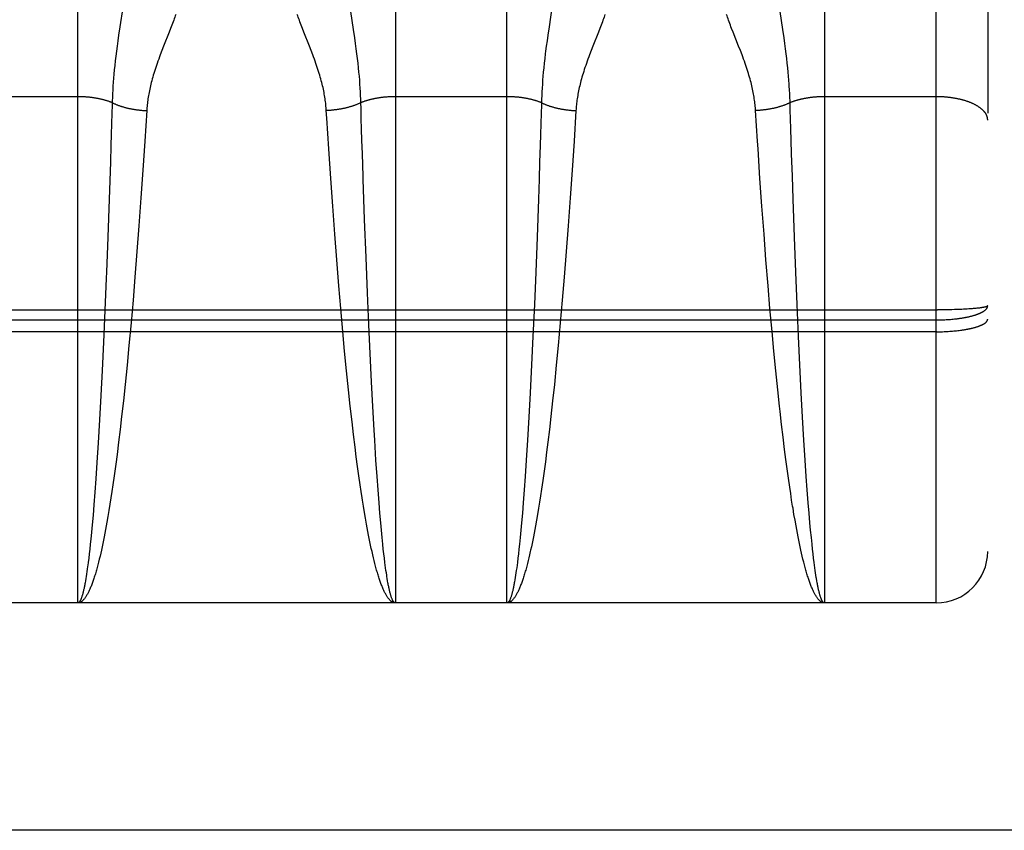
# Model space of a CAD drawing. Header units: inches. Extents: x 0 to 267, y 0 to 173.
# Tile 7 of 104: x 78.465 to 79.039, y 50.16 to 50.633. Entities that reach past the tile are written whole.
import ezdxf

# ---------------------------------------------------------------- set-up
doc = ezdxf.new("R2010")
doc.units = ezdxf.units.IN
doc.header["$LTSCALE"] = 14.696721
doc.header["$MEASUREMENT"] = 0
doc.linetypes.add('HIDDEN', pattern=[0.2, 0.1, -0.1])
doc.layers.get('0').update_dxf_attribs({"linetype": 'CONTINUOUS'})
doc.layers.add('02___PRT_ALL_AXES', color=7, linetype='CONTINUOUS')
doc.layers.add('DEFAULT_2', color=8, linetype='HIDDEN')

msp = doc.modelspace()

# ---------------------------------------------------------------- linework, layer by layer
at = {"color": 3, "linetype": 'Continuous'}
msp.add_line((81.48694, 50.16046), (47.00844, 50.16046), dxfattribs=at)
at = {"layer": '02___PRT_ALL_AXES', "color": 8, "linetype": 'HIDDEN'}
msp.add_line((78.99894, 50.29296), (78.43394, 50.29296), dxfattribs=at)
at = {"layer": 'DEFAULT_2', "color": 8, "linetype": 'HIDDEN'}
for p, q in [((78.99894, 50.29296), (78.99894, 52.07796)), ((79.02894, 52.04796), (79.02894, 50.32296)), ((78.49894, 50.29296), (78.49894, 51.10376)), ((78.68394, 51.10376), (78.68394, 50.29296)), ((78.74894, 50.29296), (78.74894, 51.10376)), ((78.93394, 51.10376), (78.93394, 50.29296)), ((78.52515, 50.63983), (78.52347, 50.62869)), ((78.65966, 50.62704), (78.65729, 50.64276)), ((78.77515, 50.63983), (78.77347, 50.62869)), ((78.90966, 50.62704), (78.90729, 50.64276)), ((78.52347, 50.62869), (78.52274, 50.62376)), ((78.55306, 50.62771), (78.55224, 50.6256)), ((78.55383, 50.62971), (78.55306, 50.62771)), ((78.63064, 50.6256), (78.62982, 50.62771)), ((78.66037, 50.62214), (78.65966, 50.62704)), ((78.77347, 50.62869), (78.77274, 50.62376)), ((78.80306, 50.62771), (78.80224, 50.6256)), ((78.80383, 50.62971), (78.80306, 50.62771)), ((78.91037, 50.62214), (78.90966, 50.62704)), ((78.52274, 50.62376), (78.52229, 50.62054)), ((78.55224, 50.6256), (78.54898, 50.6174)), ((78.6339, 50.6174), (78.63064, 50.6256)), ((78.66081, 50.61897), (78.66037, 50.62214)), ((78.77274, 50.62376), (78.77229, 50.62054)), ((78.80224, 50.6256), (78.79898, 50.6174)), ((78.8839, 50.6174), (78.88064, 50.6256)), ((78.91081, 50.61897), (78.91037, 50.62214)), ((78.52186, 50.61742), (78.52147, 50.61442)), ((78.52229, 50.62054), (78.52186, 50.61742)), ((78.54898, 50.6174), (78.54799, 50.61488)), ((78.63488, 50.61488), (78.6339, 50.6174)), ((78.66121, 50.61591), (78.66081, 50.61897)), ((78.66159, 50.61295), (78.66121, 50.61591)), ((78.77186, 50.61742), (78.77147, 50.61442)), ((78.77229, 50.62054), (78.77186, 50.61742)), ((78.79898, 50.6174), (78.79799, 50.61488)), ((78.88488, 50.61488), (78.8839, 50.6174)), ((78.91121, 50.61591), (78.91081, 50.61897)), ((78.91159, 50.61295), (78.91121, 50.61591)), ((78.52111, 50.61152), (78.52079, 50.60875)), ((78.52147, 50.61442), (78.52111, 50.61152)), ((78.54799, 50.61488), (78.54702, 50.61235)), ((78.66193, 50.61012), (78.66159, 50.61295)), ((78.66224, 50.6074), (78.66193, 50.61012)), ((78.77095, 50.61012), (78.77064, 50.6074)), ((78.79799, 50.61488), (78.79702, 50.61235)), ((78.91193, 50.61012), (78.91159, 50.61295)), ((78.91224, 50.6074), (78.91193, 50.61012)), ((78.5205, 50.60608), (78.52024, 50.60352)), ((78.52079, 50.60875), (78.5205, 50.60608)), ((78.66251, 50.60479), (78.66224, 50.6074)), ((78.66276, 50.60227), (78.66251, 50.60479)), ((78.77036, 50.60479), (78.77012, 50.60227)), ((78.77064, 50.6074), (78.77036, 50.60479)), ((78.91251, 50.60479), (78.91224, 50.6074)), ((78.91276, 50.60227), (78.91251, 50.60479)), ((78.5198, 50.59866), (78.51963, 50.59634)), ((78.52001, 50.60105), (78.5198, 50.59866)), ((78.52024, 50.60352), (78.52001, 50.60105)), ((78.66298, 50.59984), (78.66276, 50.60227)), ((78.66317, 50.59749), (78.66298, 50.59984)), ((78.7699, 50.59984), (78.76971, 50.59749)), ((78.77012, 50.60227), (78.7699, 50.59984)), ((78.91298, 50.59984), (78.91276, 50.60227)), ((78.91317, 50.59749), (78.91298, 50.59984)), ((78.51947, 50.59407), (78.51934, 50.59186)), ((78.51963, 50.59634), (78.51947, 50.59407)), ((78.66333, 50.5952), (78.66317, 50.59749)), ((78.66348, 50.59296), (78.66333, 50.5952)), ((78.6636, 50.59077), (78.66348, 50.59296)), ((78.7694, 50.59296), (78.76928, 50.59077)), ((78.76955, 50.5952), (78.7694, 50.59296)), ((78.76971, 50.59749), (78.76955, 50.5952)), ((78.91354, 50.59186), (78.91341, 50.59407)), ((78.49894, 50.58793), (78.43352, 50.58793)), ((78.51914, 50.58756), (78.51906, 50.58547)), ((78.51923, 50.58969), (78.51914, 50.58756)), ((78.51934, 50.59186), (78.51923, 50.58969)), ((78.6637, 50.58862), (78.6636, 50.59077)), ((78.74894, 50.58793), (78.68353, 50.58793)), ((78.76918, 50.58862), (78.7691, 50.58651)), ((78.76928, 50.59077), (78.76918, 50.58862)), ((78.91365, 50.58969), (78.91354, 50.59186)), ((78.91374, 50.58756), (78.91365, 50.58969)), ((78.99894, 50.58793), (78.93353, 50.58793)), ((78.51899, 50.58292), (78.51886, 50.57835)), ((78.51906, 50.58547), (78.51899, 50.58292)), ((78.76899, 50.58292), (78.76886, 50.57835)), ((78.76906, 50.58547), (78.76899, 50.58292)), ((78.7691, 50.58651), (78.76906, 50.58547)), ((78.51886, 50.57835), (78.51867, 50.57216)), ((78.53913, 50.57982), (78.53801, 50.56206)), ((78.64401, 50.57547), (78.64374, 50.57982)), ((78.64517, 50.55748), (78.64401, 50.57547)), ((78.66412, 50.57526), (78.66398, 50.57988)), ((78.76886, 50.57835), (78.76867, 50.57216)), ((78.78913, 50.57982), (78.78801, 50.56206)), ((78.89487, 50.56206), (78.89374, 50.57982)), ((78.91412, 50.57526), (78.91398, 50.57988)), ((78.51867, 50.57216), (78.51847, 50.56587)), ((78.66431, 50.56902), (78.66412, 50.57526)), ((78.76867, 50.57216), (78.76847, 50.56587)), ((78.91431, 50.56902), (78.91412, 50.57526)), ((78.51847, 50.56587), (78.51828, 50.55949)), ((78.6645, 50.56269), (78.66431, 50.56902)), ((78.76847, 50.56587), (78.76828, 50.55949)), ((78.9145, 50.56269), (78.91431, 50.56902)), ((78.51828, 50.55949), (78.51796, 50.54977)), ((78.53801, 50.56206), (78.53688, 50.54503)), ((78.66476, 50.55465), (78.6645, 50.56269)), ((78.76828, 50.55949), (78.76796, 50.54977)), ((78.78801, 50.56206), (78.78688, 50.54503)), ((78.89517, 50.55748), (78.89487, 50.56206)), ((78.91476, 50.55465), (78.9145, 50.56269)), ((78.64632, 50.54028), (78.64517, 50.55748)), ((78.66518, 50.54155), (78.66476, 50.55465)), ((78.89632, 50.54028), (78.89517, 50.55748)), ((78.91518, 50.54155), (78.91476, 50.55465)), ((78.51796, 50.54977), (78.51724, 50.5282)), ((78.76796, 50.54977), (78.76764, 50.53989)), ((78.53688, 50.54503), (78.53578, 50.52905)), ((78.78688, 50.54503), (78.78578, 50.52905)), ((78.91564, 50.5282), (78.91518, 50.54155)), ((78.64745, 50.52418), (78.64632, 50.54028)), ((78.76764, 50.53989), (78.76724, 50.5282)), ((78.89745, 50.52418), (78.89632, 50.54028)), ((78.51724, 50.5282), (78.51645, 50.50615)), ((78.53578, 50.52905), (78.53459, 50.51271)), ((78.64866, 50.50776), (78.64745, 50.52418)), ((78.76724, 50.5282), (78.76645, 50.50615)), ((78.78578, 50.52905), (78.78459, 50.51271)), ((78.89866, 50.50776), (78.89745, 50.52418)), ((78.91642, 50.50615), (78.91564, 50.5282)), ((78.53459, 50.51271), (78.53346, 50.4978)), ((78.66687, 50.49418), (78.66605, 50.51636)), ((78.78459, 50.51271), (78.78346, 50.4978)), ((78.64981, 50.49281), (78.64866, 50.50776)), ((78.89981, 50.49281), (78.89866, 50.50776)), ((78.51645, 50.50615), (78.51567, 50.48561)), ((78.76645, 50.50615), (78.76567, 50.48561)), ((78.91721, 50.48561), (78.91642, 50.50615)), ((78.53346, 50.4978), (78.53227, 50.4828)), ((78.78346, 50.4978), (78.78227, 50.4828)), ((78.65102, 50.47779), (78.64981, 50.49281)), ((78.66769, 50.47365), (78.66687, 50.49418)), ((78.90102, 50.47779), (78.89981, 50.49281)), ((78.51567, 50.48561), (78.51553, 50.48219)), ((78.76567, 50.48561), (78.7649, 50.46683)), ((78.91797, 50.46683), (78.91721, 50.48561)), ((78.51553, 50.48219), (78.51476, 50.46344)), ((78.53227, 50.4828), (78.53115, 50.46945)), ((78.78227, 50.4828), (78.78115, 50.46945)), ((78.65215, 50.46445), (78.65102, 50.47779)), ((78.66849, 50.45498), (78.66769, 50.47365)), ((78.90215, 50.46445), (78.90102, 50.47779)), ((78.53115, 50.46945), (78.52999, 50.45616)), ((78.7649, 50.46683), (78.76409, 50.44827)), ((78.78115, 50.46945), (78.77999, 50.45616)), ((78.91879, 50.44827), (78.91797, 50.46683)), ((78.4331, 50.4637), (78.99978, 50.4637)), ((78.51476, 50.46344), (78.51394, 50.44493)), ((78.65333, 50.4512), (78.65215, 50.46445)), ((78.90333, 50.4512), (78.90215, 50.46445)), ((79.00146, 50.46371), (78.99978, 50.4637)), ((79.00313, 50.46372), (79.00146, 50.46371)), ((79.00479, 50.46375), (79.00313, 50.46372)), ((79.00643, 50.46378), (79.00479, 50.46375)), ((79.00805, 50.46382), (79.00643, 50.46378)), ((79.00964, 50.46386), (79.00805, 50.46382)), ((79.01119, 50.46391), (79.00964, 50.46386)), ((79.01271, 50.46397), (79.01119, 50.46391)), ((79.01382, 50.46402), (79.01271, 50.46397)), ((79.0149, 50.46407), (79.01382, 50.46402)), ((79.01595, 50.46413), (79.0149, 50.46407)), ((79.01698, 50.46419), (79.01595, 50.46413)), ((79.01797, 50.46425), (79.01698, 50.46419)), ((79.01893, 50.46432), (79.01797, 50.46425)), ((79.01985, 50.46439), (79.01893, 50.46432)), ((79.02045, 50.46444), (79.01985, 50.46439)), ((79.02103, 50.46449), (79.02045, 50.46444)), ((79.02159, 50.46454), (79.02103, 50.46449)), ((79.02213, 50.46459), (79.02159, 50.46454)), ((79.02265, 50.46464), (79.02213, 50.46459)), ((79.02316, 50.4647), (79.02265, 50.46464)), ((79.02365, 50.46475), (79.02316, 50.4647)), ((79.02411, 50.46481), (79.02365, 50.46475)), ((79.02456, 50.46487), (79.02411, 50.46481)), ((79.02499, 50.46493), (79.02456, 50.46487)), ((78.43352, 50.45787), (78.99894, 50.45787)), ((78.52999, 50.45616), (78.52878, 50.44298)), ((78.66925, 50.43824), (78.66849, 50.45498)), ((78.77999, 50.45616), (78.77878, 50.44298)), ((78.99894, 50.45787), (78.99978, 50.45787)), ((78.99978, 50.45787), (79.00062, 50.45788)), ((79.00062, 50.45788), (79.00146, 50.4579)), ((79.00146, 50.4579), (79.0023, 50.45792)), ((79.0023, 50.45792), (79.00313, 50.45795)), ((79.00313, 50.45795), (79.00396, 50.45799)), ((79.00396, 50.45799), (79.00479, 50.45803)), ((79.00479, 50.45803), (79.00561, 50.45808)), ((79.00561, 50.45808), (79.00643, 50.45813)), ((79.00643, 50.45813), (79.00724, 50.45819)), ((79.00724, 50.45819), (79.00805, 50.45826)), ((79.00805, 50.45826), (79.00885, 50.45834)), ((79.00885, 50.45834), (79.00964, 50.45841)), ((78.99936, 50.45097), (78.43394, 50.45096)), ((78.65441, 50.43969), (78.65333, 50.4512)), ((78.90441, 50.43969), (78.90333, 50.4512)), ((78.99936, 50.45097), (79.0002, 50.45097)), ((79.0002, 50.45097), (79.00104, 50.45098)), ((79.00104, 50.45098), (79.00188, 50.451)), ((79.00188, 50.451), (79.00271, 50.45102)), ((79.00271, 50.45102), (79.00355, 50.45105)), ((79.00355, 50.45105), (79.00438, 50.45109)), ((79.00438, 50.45109), (79.0052, 50.45113)), ((79.0052, 50.45113), (79.00602, 50.45118)), ((79.00602, 50.45118), (79.00684, 50.45123)), ((79.00684, 50.45123), (79.00765, 50.45129)), ((79.00765, 50.45129), (79.00845, 50.45135)), ((79.00845, 50.45135), (79.00924, 50.45142)), ((79.00924, 50.45142), (79.01003, 50.45149)), ((79.01003, 50.45149), (79.0108, 50.45157)), ((79.0108, 50.45157), (79.01157, 50.45166)), ((79.01157, 50.45166), (79.01233, 50.45175)), ((79.01233, 50.45175), (79.01308, 50.45185)), ((78.51394, 50.44493), (78.51315, 50.42833)), ((78.76409, 50.44827), (78.76331, 50.43161)), ((78.91957, 50.43161), (78.91879, 50.44827)), ((78.52878, 50.44298), (78.52768, 50.43152)), ((78.65552, 50.42828), (78.65441, 50.43969)), ((78.67005, 50.42181), (78.66925, 50.43824)), ((78.77878, 50.44298), (78.77768, 50.43152)), ((78.90552, 50.42828), (78.90441, 50.43969)), ((78.51315, 50.42833), (78.51241, 50.41379)), ((78.52768, 50.43152), (78.52654, 50.42025)), ((78.65667, 50.41707), (78.65552, 50.42828)), ((78.76331, 50.43161), (78.76249, 50.41538)), ((78.77768, 50.43152), (78.77654, 50.42025)), ((78.90667, 50.41707), (78.90552, 50.42828)), ((78.92039, 50.41538), (78.91957, 50.43161)), ((78.67081, 50.40748), (78.67005, 50.42181)), ((78.52654, 50.42025), (78.52554, 50.41078)), ((78.65768, 50.40767), (78.65667, 50.41707)), ((78.76249, 50.41538), (78.76173, 50.40127)), ((78.77654, 50.42025), (78.77554, 50.41078)), ((78.90768, 50.40767), (78.90667, 50.41707)), ((78.92115, 50.40127), (78.92039, 50.41538)), ((78.51241, 50.41379), (78.51164, 50.39974)), ((78.52554, 50.41078), (78.52452, 50.40152)), ((78.77554, 50.41078), (78.77452, 50.40152)), ((78.65871, 50.39848), (78.65768, 50.40767)), ((78.67159, 50.39368), (78.67081, 50.40748)), ((78.90802, 50.40458), (78.90768, 50.40767)), ((78.90888, 50.39697), (78.90802, 50.40458)), ((78.51164, 50.39974), (78.51085, 50.38627)), ((78.52452, 50.40152), (78.52364, 50.39398)), ((78.65959, 50.39101), (78.65871, 50.39848)), ((78.76173, 50.40127), (78.76094, 50.38773)), ((78.77452, 50.40152), (78.77364, 50.39398)), ((78.92194, 50.38773), (78.92115, 50.40127)), ((78.52364, 50.39398), (78.52276, 50.38661)), ((78.67194, 50.38773), (78.67159, 50.39368)), ((78.77364, 50.39398), (78.77276, 50.38661)), ((78.90976, 50.38953), (78.90888, 50.39697)), ((78.51085, 50.38627), (78.51012, 50.37484)), ((78.52276, 50.38661), (78.52185, 50.37943)), ((78.66048, 50.38372), (78.65959, 50.39101)), ((78.67266, 50.37623), (78.67194, 50.38773)), ((78.76094, 50.38773), (78.76021, 50.37623)), ((78.77276, 50.38661), (78.77204, 50.38085)), ((78.91066, 50.38228), (78.90976, 50.38953)), ((78.92266, 50.37623), (78.92194, 50.38773)), ((78.66121, 50.37802), (78.66048, 50.38372)), ((78.77204, 50.38085), (78.77131, 50.37523)), ((78.91139, 50.37662), (78.91066, 50.38228)), ((78.51012, 50.37484), (78.50947, 50.3653)), ((78.66194, 50.37246), (78.66121, 50.37802)), ((78.67331, 50.36664), (78.67266, 50.37623)), ((78.76021, 50.37623), (78.75957, 50.36664)), ((78.77131, 50.37523), (78.77057, 50.36974)), ((78.91213, 50.3711), (78.91139, 50.37662)), ((78.92331, 50.36664), (78.92266, 50.37623)), ((78.52094, 50.37246), (78.52019, 50.36704)), ((78.66268, 50.36704), (78.66194, 50.37246)), ((78.77057, 50.36974), (78.76982, 50.36439)), ((78.91287, 50.36571), (78.91213, 50.3711)), ((78.50947, 50.3653), (78.50891, 50.3575)), ((78.52019, 50.36704), (78.51944, 50.36177)), ((78.66344, 50.36177), (78.66268, 50.36704)), ((78.67388, 50.35878), (78.67331, 50.36664)), ((78.75957, 50.36664), (78.759, 50.35878)), ((78.76982, 50.36439), (78.76906, 50.35919)), ((78.91363, 50.36048), (78.91287, 50.36571)), ((78.92388, 50.35878), (78.92331, 50.36664)), ((78.50891, 50.3575), (78.50833, 50.35007)), ((78.51887, 50.35792), (78.5183, 50.35415)), ((78.51944, 50.36177), (78.51887, 50.35792)), ((78.66401, 50.35792), (78.66344, 50.36177)), ((78.66458, 50.35415), (78.66401, 50.35792)), ((78.67445, 50.35128), (78.67388, 50.35878)), ((78.759, 50.35878), (78.75843, 50.35128)), ((78.76906, 50.35919), (78.76849, 50.3554)), ((78.9142, 50.35665), (78.91363, 50.36048)), ((78.92445, 50.35128), (78.92388, 50.35878)), ((78.5183, 50.35415), (78.51772, 50.35048)), ((78.76849, 50.3554), (78.76791, 50.35169)), ((78.91477, 50.35291), (78.9142, 50.35665)), ((78.91535, 50.34927), (78.91477, 50.35291)), ((78.50833, 50.35007), (78.50784, 50.34417)), ((78.51714, 50.3469), (78.51655, 50.34341)), ((78.51772, 50.35048), (78.51714, 50.3469)), ((78.66594, 50.34572), (78.66535, 50.34927)), ((78.67494, 50.34533), (78.67445, 50.35128)), ((78.75843, 50.35128), (78.75794, 50.34533)), ((78.76733, 50.34808), (78.76675, 50.34456)), ((78.76791, 50.35169), (78.76733, 50.34808)), ((78.92494, 50.34533), (78.92445, 50.35128)), ((78.50784, 50.34417), (78.50735, 50.33855)), ((78.51655, 50.34341), (78.51596, 50.34003)), ((78.66653, 50.34227), (78.66594, 50.34572)), ((78.66712, 50.33892), (78.66653, 50.34227)), ((78.67543, 50.33965), (78.67494, 50.34533)), ((78.75794, 50.34533), (78.75745, 50.33965)), ((78.76616, 50.34114), (78.76556, 50.33783)), ((78.76675, 50.34456), (78.76616, 50.34114)), ((78.91672, 50.34114), (78.91613, 50.34456)), ((78.91732, 50.33783), (78.91672, 50.34114)), ((78.92543, 50.33965), (78.92494, 50.34533)), ((78.50735, 50.33855), (78.50695, 50.33426)), ((78.51516, 50.33567), (78.51476, 50.33356)), ((78.51556, 50.33783), (78.51516, 50.33567)), ((78.51596, 50.34003), (78.51556, 50.33783)), ((78.66752, 50.33674), (78.66712, 50.33892)), ((78.66791, 50.33461), (78.66752, 50.33674)), ((78.66832, 50.33253), (78.66791, 50.33461)), ((78.67583, 50.33531), (78.67543, 50.33965)), ((78.67623, 50.33116), (78.67583, 50.33531)), ((78.75705, 50.33531), (78.75665, 50.33116)), ((78.75745, 50.33965), (78.75705, 50.33531)), ((78.76516, 50.33567), (78.76476, 50.33356)), ((78.76556, 50.33783), (78.76516, 50.33567)), ((78.91771, 50.33567), (78.91732, 50.33783)), ((78.91811, 50.33356), (78.91771, 50.33567)), ((78.92583, 50.33531), (78.92543, 50.33965)), ((78.92623, 50.33116), (78.92583, 50.33531)), ((78.50655, 50.33016), (78.50625, 50.32721)), ((78.50695, 50.33426), (78.50655, 50.33016)), ((78.51396, 50.32949), (78.51355, 50.32752)), ((78.51436, 50.3315), (78.51396, 50.32949)), ((78.51476, 50.33356), (78.51436, 50.3315)), ((78.66872, 50.33049), (78.66832, 50.33253)), ((78.66912, 50.3285), (78.66872, 50.33049)), ((78.67663, 50.32721), (78.67623, 50.33116)), ((78.75665, 50.33116), (78.75625, 50.32721)), ((78.76396, 50.32949), (78.76355, 50.32752)), ((78.76436, 50.3315), (78.76396, 50.32949)), ((78.76476, 50.33356), (78.76436, 50.3315)), ((78.91852, 50.3315), (78.91811, 50.33356)), ((78.91892, 50.32949), (78.91852, 50.3315)), ((78.91932, 50.32752), (78.91892, 50.32949)), ((78.92663, 50.32721), (78.92623, 50.33116)), ((78.50594, 50.32437), (78.50563, 50.32165)), ((78.50625, 50.32721), (78.50594, 50.32437)), ((78.51274, 50.32374), (78.51233, 50.32193)), ((78.51315, 50.32561), (78.51274, 50.32374)), ((78.51355, 50.32752), (78.51315, 50.32561)), ((78.66953, 50.32656), (78.66912, 50.3285)), ((78.66993, 50.32467), (78.66953, 50.32656)), ((78.67034, 50.32283), (78.66993, 50.32467)), ((78.67694, 50.32437), (78.67663, 50.32721)), ((78.67724, 50.32165), (78.67694, 50.32437)), ((78.75594, 50.32437), (78.75563, 50.32165)), ((78.75625, 50.32721), (78.75594, 50.32437)), ((78.76355, 50.32752), (78.76315, 50.32561)), ((78.91973, 50.32561), (78.91932, 50.32752)), ((78.92014, 50.32374), (78.91973, 50.32561)), ((78.92055, 50.32193), (78.92014, 50.32374)), ((78.92694, 50.32437), (78.92663, 50.32721)), ((78.92724, 50.32165), (78.92694, 50.32437)), ((78.50533, 50.31904), (78.50502, 50.31654)), ((78.50563, 50.32165), (78.50533, 50.31904)), ((78.51151, 50.31845), (78.51109, 50.31679)), ((78.51192, 50.32016), (78.51151, 50.31845)), ((78.51233, 50.32193), (78.51192, 50.32016)), ((78.67075, 50.32104), (78.67034, 50.32283)), ((78.67116, 50.3193), (78.67075, 50.32104)), ((78.67158, 50.31761), (78.67116, 50.3193)), ((78.67199, 50.31598), (78.67158, 50.31761)), ((78.67755, 50.31904), (78.67724, 50.32165)), ((78.67786, 50.31654), (78.67755, 50.31904)), ((78.75533, 50.31904), (78.75502, 50.31654)), ((78.75563, 50.32165), (78.75533, 50.31904)), ((78.76171, 50.3193), (78.7613, 50.31761)), ((78.76213, 50.32104), (78.76171, 50.3193)), ((78.76254, 50.32283), (78.76213, 50.32104)), ((78.92096, 50.32016), (78.92055, 50.32193)), ((78.92137, 50.31845), (78.92096, 50.32016)), ((78.92178, 50.31679), (78.92137, 50.31845)), ((78.92755, 50.31904), (78.92724, 50.32165)), ((78.92786, 50.31654), (78.92755, 50.31904)), ((78.5045, 50.31265), (78.50429, 50.31119)), ((78.50471, 50.31417), (78.5045, 50.31265)), ((78.67807, 50.31495), (78.67786, 50.31654)), ((78.67828, 50.3134), (78.67807, 50.31495)), ((78.67849, 50.31191), (78.67828, 50.3134)), ((78.67869, 50.31048), (78.67849, 50.31191)), ((78.75439, 50.31191), (78.75418, 50.31048)), ((78.7546, 50.3134), (78.75439, 50.31191)), ((78.75481, 50.31495), (78.7546, 50.3134)), ((78.75502, 50.31654), (78.75481, 50.31495)), ((78.9222, 50.31518), (78.92178, 50.31679)), ((78.92807, 50.31495), (78.92786, 50.31654)), ((78.92828, 50.3134), (78.92807, 50.31495)), ((78.92849, 50.31191), (78.92828, 50.3134)), ((78.92869, 50.31048), (78.92849, 50.31191)), ((78.50366, 50.30713), (78.50345, 50.30588)), ((78.50387, 50.30843), (78.50366, 50.30713)), ((78.50408, 50.30978), (78.50387, 50.30843)), ((78.50429, 50.31119), (78.50408, 50.30978)), ((78.6789, 50.3091), (78.67869, 50.31048)), ((78.67943, 50.30588), (78.67922, 50.30713)), ((78.67964, 50.30469), (78.67943, 50.30588)), ((78.75376, 50.30777), (78.75355, 50.3065)), ((78.75397, 50.3091), (78.75376, 50.30777)), ((78.75418, 50.31048), (78.75397, 50.3091)), ((78.9289, 50.3091), (78.92869, 50.31048)), ((78.92911, 50.30777), (78.9289, 50.3091)), ((78.92964, 50.30469), (78.92943, 50.30588)), ((78.68394, 50.29296), (78.49894, 50.29296)), ((78.93394, 50.29296), (78.74894, 50.29296))]:
    msp.add_line(p, q, dxfattribs=at)
for points in [[(78.55603, 50.63591), (78.55576, 50.63509), (78.55547, 50.63425), (78.55517, 50.63339), (78.55486, 50.63251), (78.55453, 50.6316), (78.55419, 50.63067), (78.55383, 50.62971)], [(78.62982, 50.62771), (78.62905, 50.62971), (78.62869, 50.63067), (78.62835, 50.6316), (78.62802, 50.63251), (78.62771, 50.63339), (78.62741, 50.63425), (78.62712, 50.63509), (78.62685, 50.63591)], [(78.80603, 50.63591), (78.80576, 50.63509), (78.80547, 50.63425), (78.80517, 50.63339), (78.80486, 50.63251), (78.80453, 50.6316), (78.80419, 50.63067), (78.80383, 50.62971)], [(78.88064, 50.6256), (78.87982, 50.62771), (78.87943, 50.62873), (78.87905, 50.62971), (78.87869, 50.63067), (78.87835, 50.6316), (78.87802, 50.63251), (78.87771, 50.63339), (78.87741, 50.63425), (78.87712, 50.63509), (78.87685, 50.63591)], [(78.54702, 50.61235), (78.54655, 50.61108), (78.54609, 50.60983), (78.54564, 50.60859), (78.54521, 50.60736), (78.54479, 50.60616), (78.54439, 50.60498), (78.544, 50.60381), (78.54364, 50.60267), (78.54329, 50.60154), (78.54296, 50.60044), (78.54264, 50.59936), (78.54234, 50.5983), (78.54206, 50.59726), (78.54179, 50.59623), (78.54154, 50.59522), (78.5413, 50.59423), (78.54108, 50.59326), (78.54087, 50.59229), (78.54067, 50.59135), (78.54048, 50.59041), (78.54031, 50.58948), (78.54015, 50.58857), (78.54, 50.58766), (78.53986, 50.58676), (78.53974, 50.58587), (78.53962, 50.58499), (78.53951, 50.58411), (78.53942, 50.58324), (78.53933, 50.58238), (78.53926, 50.58152), (78.53919, 50.58067), (78.53913, 50.57982)], [(78.64374, 50.57982), (78.64369, 50.58067), (78.64362, 50.58152), (78.64354, 50.58238), (78.64346, 50.58324), (78.64336, 50.58411), (78.64326, 50.58499), (78.64314, 50.58587), (78.64301, 50.58676), (78.64288, 50.58766), (78.64273, 50.58857), (78.64257, 50.58948), (78.64239, 50.59041), (78.64221, 50.59135), (78.64201, 50.59229), (78.6418, 50.59326), (78.64158, 50.59423), (78.64134, 50.59522), (78.64109, 50.59623), (78.64082, 50.59726), (78.64054, 50.5983), (78.64024, 50.59936), (78.63992, 50.60044), (78.63959, 50.60154), (78.63924, 50.60267), (78.63887, 50.60381), (78.63849, 50.60498), (78.63809, 50.60616), (78.63767, 50.60736), (78.63724, 50.60859), (78.63679, 50.60983), (78.63633, 50.61108), (78.63585, 50.61235), (78.63488, 50.61488)], [(78.77147, 50.61442), (78.77129, 50.61295), (78.77095, 50.61012)], [(78.79702, 50.61235), (78.79655, 50.61108), (78.79609, 50.60983), (78.79564, 50.60859), (78.79521, 50.60736), (78.79479, 50.60616), (78.79439, 50.60498), (78.794, 50.60381), (78.79364, 50.60267), (78.79329, 50.60154), (78.79296, 50.60044), (78.79264, 50.59936), (78.79234, 50.5983), (78.79206, 50.59726), (78.79179, 50.59623), (78.79154, 50.59522), (78.7913, 50.59423), (78.79108, 50.59326), (78.79087, 50.59229), (78.79067, 50.59135), (78.79048, 50.59041), (78.79031, 50.58948), (78.79015, 50.58857), (78.79, 50.58766), (78.78986, 50.58676), (78.78974, 50.58587), (78.78962, 50.58499), (78.78951, 50.58411), (78.78942, 50.58324), (78.78933, 50.58238), (78.78926, 50.58152), (78.78919, 50.58067), (78.78913, 50.57982)], [(78.89374, 50.57982), (78.89369, 50.58067), (78.89362, 50.58152), (78.89354, 50.58238), (78.89346, 50.58324), (78.89336, 50.58411), (78.89326, 50.58499), (78.89314, 50.58587), (78.89301, 50.58676), (78.89288, 50.58766), (78.89273, 50.58857), (78.89257, 50.58948), (78.89239, 50.59041), (78.89221, 50.59135), (78.89201, 50.59229), (78.8918, 50.59326), (78.89158, 50.59423), (78.89134, 50.59522), (78.89109, 50.59623), (78.89082, 50.59726), (78.89054, 50.5983), (78.89024, 50.59936), (78.88992, 50.60044), (78.88959, 50.60154), (78.88924, 50.60267), (78.88887, 50.60381), (78.88849, 50.60498), (78.88809, 50.60616), (78.88767, 50.60736), (78.88724, 50.60859), (78.88679, 50.60983), (78.88633, 50.61108), (78.88585, 50.61235), (78.88488, 50.61488)], [(78.91341, 50.59407), (78.91333, 50.5952), (78.91317, 50.59749)], [(78.51904, 50.58443), (78.51873, 50.58456), (78.51842, 50.58468), (78.51811, 50.5848), (78.5178, 50.58491), (78.51748, 50.58503), (78.51716, 50.58514), (78.51683, 50.58525), (78.5165, 50.58536), (78.51617, 50.58547), (78.51583, 50.58557), (78.51549, 50.58568), (78.51515, 50.58578), (78.51481, 50.58588), (78.51446, 50.58597), (78.51411, 50.58607), (78.51376, 50.58616), (78.5134, 50.58625), (78.51304, 50.58634), (78.51268, 50.58642), (78.51232, 50.58651), (78.51195, 50.58659), (78.51158, 50.58667), (78.51121, 50.58674), (78.51084, 50.58682), (78.51046, 50.58689), (78.51008, 50.58696), (78.5097, 50.58703), (78.50932, 50.58709), (78.50894, 50.58716), (78.50855, 50.58722), (78.50817, 50.58727), (78.50778, 50.58733), (78.50739, 50.58738), (78.507, 50.58743), (78.5066, 50.58748), (78.50621, 50.58753), (78.50581, 50.58757), (78.50541, 50.58761), (78.50501, 50.58765), (78.50461, 50.58769), (78.50421, 50.58772), (78.50381, 50.58775), (78.50341, 50.58778), (78.503, 50.58781), (78.5026, 50.58783), (78.5022, 50.58785), (78.50179, 50.58787), (78.50138, 50.58789), (78.50098, 50.5879), (78.50057, 50.58791), (78.50016, 50.58792), (78.49975, 50.58793), (78.49935, 50.58793), (78.49894, 50.58793)], [(78.66398, 50.57988), (78.66381, 50.58547), (78.66378, 50.58651), (78.6637, 50.58862)], [(78.68353, 50.58793), (78.68312, 50.58793), (78.68272, 50.58792), (78.68231, 50.58791), (78.6819, 50.5879), (78.68149, 50.58789), (78.68109, 50.58787), (78.68068, 50.58785), (78.68028, 50.58783), (78.67987, 50.58781), (78.67947, 50.58778), (78.67907, 50.58775), (78.67866, 50.58772), (78.67826, 50.58769), (78.67786, 50.58765), (78.67746, 50.58761), (78.67707, 50.58757), (78.67667, 50.58753), (78.67628, 50.58748), (78.67588, 50.58743), (78.67549, 50.58738), (78.6751, 50.58733), (78.67471, 50.58727), (78.67432, 50.58722), (78.67394, 50.58716), (78.67355, 50.58709), (78.67317, 50.58703), (78.67279, 50.58696), (78.67242, 50.58689), (78.67204, 50.58682), (78.67167, 50.58674), (78.6713, 50.58667), (78.67093, 50.58659), (78.67056, 50.58651), (78.6702, 50.58642), (78.66984, 50.58634), (78.66948, 50.58625), (78.66912, 50.58616), (78.66877, 50.58607), (78.66842, 50.58597), (78.66807, 50.58588), (78.66773, 50.58578), (78.66738, 50.58568), (78.66705, 50.58557), (78.66671, 50.58547), (78.66638, 50.58536), (78.66605, 50.58525), (78.66572, 50.58514), (78.6654, 50.58503), (78.66508, 50.58491), (78.66477, 50.5848), (78.66445, 50.58468), (78.66415, 50.58456), (78.66384, 50.58443)], [(78.76904, 50.58443), (78.76873, 50.58456), (78.76842, 50.58468), (78.76811, 50.5848), (78.7678, 50.58491), (78.76748, 50.58503), (78.76716, 50.58514), (78.76683, 50.58525), (78.7665, 50.58536), (78.76617, 50.58547), (78.76583, 50.58557), (78.76549, 50.58568), (78.76515, 50.58578), (78.76481, 50.58588), (78.76446, 50.58597), (78.76411, 50.58607), (78.76376, 50.58616), (78.7634, 50.58625), (78.76304, 50.58634), (78.76268, 50.58642), (78.76232, 50.58651), (78.76195, 50.58659), (78.76158, 50.58667), (78.76121, 50.58674), (78.76084, 50.58682), (78.76046, 50.58689), (78.76008, 50.58696), (78.7597, 50.58703), (78.75932, 50.58709), (78.75894, 50.58716), (78.75855, 50.58722), (78.75817, 50.58727), (78.75778, 50.58733), (78.75739, 50.58738), (78.757, 50.58743), (78.7566, 50.58748), (78.75621, 50.58753), (78.75581, 50.58757), (78.75541, 50.58761), (78.75501, 50.58765), (78.75461, 50.58769), (78.75421, 50.58772), (78.75381, 50.58775), (78.75341, 50.58778), (78.753, 50.58781), (78.7526, 50.58783), (78.7522, 50.58785), (78.75179, 50.58787), (78.75138, 50.58789), (78.75098, 50.5879), (78.75057, 50.58791), (78.75016, 50.58792), (78.74975, 50.58793), (78.74935, 50.58793), (78.74894, 50.58793)], [(78.91398, 50.57988), (78.91381, 50.58547), (78.91374, 50.58756)], [(78.93353, 50.58793), (78.93312, 50.58793), (78.93272, 50.58792), (78.93231, 50.58791), (78.9319, 50.5879), (78.93149, 50.58789), (78.93109, 50.58787), (78.93068, 50.58785), (78.93028, 50.58783), (78.92987, 50.58781), (78.92947, 50.58778), (78.92907, 50.58775), (78.92866, 50.58772), (78.92826, 50.58769), (78.92786, 50.58765), (78.92746, 50.58761), (78.92707, 50.58757), (78.92667, 50.58753), (78.92628, 50.58748), (78.92588, 50.58743), (78.92549, 50.58738), (78.9251, 50.58733), (78.92471, 50.58727), (78.92432, 50.58722), (78.92394, 50.58716), (78.92355, 50.58709), (78.92317, 50.58703), (78.92279, 50.58696), (78.92242, 50.58689), (78.92204, 50.58682), (78.92167, 50.58674), (78.9213, 50.58667), (78.92093, 50.58659), (78.92056, 50.58651), (78.9202, 50.58642), (78.91984, 50.58634), (78.91948, 50.58625), (78.91912, 50.58616), (78.91877, 50.58607), (78.91842, 50.58597), (78.91807, 50.58588), (78.91773, 50.58578), (78.91738, 50.58568), (78.91705, 50.58557), (78.91671, 50.58547), (78.91638, 50.58536), (78.91605, 50.58525), (78.91572, 50.58514), (78.9154, 50.58503), (78.91508, 50.58491), (78.91477, 50.5848), (78.91445, 50.58468), (78.91415, 50.58456), (78.91384, 50.58443)], [(79.02894, 50.57434), (79.02894, 50.57453), (79.02893, 50.57472), (79.02891, 50.57491), (79.02889, 50.5751), (79.02887, 50.57529), (79.02883, 50.57548), (79.02879, 50.57567), (79.02875, 50.57586), (79.0287, 50.57605), (79.02864, 50.57624), (79.02858, 50.57643), (79.02852, 50.57662), (79.02844, 50.57681), (79.02836, 50.57699), (79.02828, 50.57718), (79.02819, 50.57737), (79.02809, 50.57755), (79.02799, 50.57774), (79.02788, 50.57792), (79.02777, 50.57811), (79.02765, 50.57829), (79.02752, 50.57847), (79.02739, 50.57865), (79.02726, 50.57883), (79.02711, 50.57901), (79.02697, 50.57919), (79.02681, 50.57937), (79.02666, 50.57954), (79.02649, 50.57972), (79.02632, 50.57989), (79.02615, 50.58007), (79.02597, 50.58024), (79.02578, 50.58041), (79.02559, 50.58058), (79.0254, 50.58075), (79.0252, 50.58092), (79.02499, 50.58108), (79.02478, 50.58125), (79.02456, 50.58141), (79.02434, 50.58157), (79.02411, 50.58173), (79.02388, 50.58189), (79.02365, 50.58205), (79.02341, 50.58221), (79.02316, 50.58236), (79.02291, 50.58252), (79.02265, 50.58267), (79.02239, 50.58282), (79.02213, 50.58296), (79.02186, 50.58311), (79.02159, 50.58326), (79.02131, 50.5834), (79.02103, 50.58354), (79.02074, 50.58368), (79.02045, 50.58382), (79.02015, 50.58395), (79.01985, 50.58409), (79.01955, 50.58422), (79.01924, 50.58435), (79.01893, 50.58448), (79.01861, 50.5846), (79.01829, 50.58473), (79.01797, 50.58485), (79.01764, 50.58497), (79.01731, 50.58509), (79.01698, 50.5852), (79.01664, 50.58532), (79.0163, 50.58543), (79.01595, 50.58554), (79.01561, 50.58564), (79.01525, 50.58575), (79.0149, 50.58585), (79.01454, 50.58595), (79.01418, 50.58605), (79.01382, 50.58614), (79.01345, 50.58624), (79.01308, 50.58633), (79.01271, 50.58642), (79.01233, 50.5865), (79.01196, 50.58659), (79.01158, 50.58667), (79.01119, 50.58675), (79.01081, 50.58683), (79.01042, 50.5869), (79.01003, 50.58697), (79.00964, 50.58704), (79.00924, 50.58711), (79.00885, 50.58717), (79.00845, 50.58723), (79.00805, 50.58729), (79.00765, 50.58735), (79.00724, 50.5874), (79.00684, 50.58745), (79.00643, 50.5875), (79.00602, 50.58755), (79.00561, 50.58759), (79.0052, 50.58763), (79.00479, 50.58767), (79.00438, 50.58771), (79.00396, 50.58774), (79.00355, 50.58777), (79.00313, 50.5878), (79.00272, 50.58783), (79.0023, 50.58785), (79.00188, 50.58787), (79.00146, 50.58789), (79.00104, 50.5879), (79.00062, 50.58791), (79.0002, 50.58792), (78.99978, 50.58793), (78.99936, 50.58793), (78.99894, 50.58793)], [(78.51904, 50.58443), (78.51935, 50.58428), (78.51967, 50.58413), (78.52, 50.58399), (78.52032, 50.58384), (78.52066, 50.5837), (78.52099, 50.58356), (78.52133, 50.58342), (78.52167, 50.58328), (78.52202, 50.58315), (78.52237, 50.58302), (78.52272, 50.58289), (78.52308, 50.58276), (78.52344, 50.58264), (78.5238, 50.58251), (78.52416, 50.58239), (78.52453, 50.58228), (78.5249, 50.58216), (78.52528, 50.58205), (78.52566, 50.58194), (78.52604, 50.58183), (78.52642, 50.58173), (78.5268, 50.58162), (78.52719, 50.58152), (78.52758, 50.58143), (78.52797, 50.58133), (78.52837, 50.58124), (78.52876, 50.58115), (78.52916, 50.58106), (78.52956, 50.58098), (78.52996, 50.5809), (78.53037, 50.58082), (78.53077, 50.58074), (78.53118, 50.58067), (78.53159, 50.5806), (78.532, 50.58053), (78.53241, 50.58047), (78.53283, 50.58041), (78.53324, 50.58035), (78.53366, 50.58029), (78.53408, 50.58024), (78.53449, 50.58019), (78.53491, 50.58014), (78.53533, 50.58009), (78.53575, 50.58005), (78.53617, 50.58001), (78.5366, 50.57998), (78.53702, 50.57994), (78.53744, 50.57991), (78.53786, 50.57988), (78.53829, 50.57986), (78.53871, 50.57984), (78.53913, 50.57982)], [(78.66384, 50.58443), (78.66353, 50.58428), (78.6632, 50.58413), (78.66288, 50.58399), (78.66255, 50.58384), (78.66222, 50.5837), (78.66189, 50.58356), (78.66155, 50.58342), (78.6612, 50.58328), (78.66086, 50.58315), (78.66051, 50.58302), (78.66016, 50.58289), (78.6598, 50.58276), (78.65944, 50.58264), (78.65908, 50.58251), (78.65871, 50.58239), (78.65834, 50.58228), (78.65797, 50.58216), (78.6576, 50.58205), (78.65722, 50.58194), (78.65684, 50.58183), (78.65646, 50.58173), (78.65608, 50.58162), (78.65569, 50.58152), (78.6553, 50.58143), (78.65491, 50.58133), (78.65451, 50.58124), (78.65412, 50.58115), (78.65372, 50.58106), (78.65332, 50.58098), (78.65291, 50.5809), (78.65251, 50.58082), (78.6521, 50.58074), (78.6517, 50.58067), (78.65129, 50.5806), (78.65088, 50.58053), (78.65046, 50.58047), (78.65005, 50.58041), (78.64964, 50.58035), (78.64922, 50.58029), (78.6488, 50.58024), (78.64838, 50.58019), (78.64797, 50.58014), (78.64755, 50.58009), (78.64713, 50.58005), (78.6467, 50.58001), (78.64628, 50.57998), (78.64586, 50.57994), (78.64544, 50.57991), (78.64501, 50.57988), (78.64459, 50.57986), (78.64417, 50.57984), (78.64374, 50.57982)], [(78.76904, 50.58443), (78.76935, 50.58428), (78.76967, 50.58413), (78.77, 50.58399), (78.77032, 50.58384), (78.77066, 50.5837), (78.77099, 50.58356), (78.77133, 50.58342), (78.77167, 50.58328), (78.77202, 50.58315), (78.77237, 50.58302), (78.77272, 50.58289), (78.77308, 50.58276), (78.77344, 50.58264), (78.7738, 50.58251), (78.77416, 50.58239), (78.77453, 50.58228), (78.7749, 50.58216), (78.77528, 50.58205), (78.77566, 50.58194), (78.77604, 50.58183), (78.77642, 50.58173), (78.7768, 50.58162), (78.77719, 50.58152), (78.77758, 50.58143), (78.77797, 50.58133), (78.77837, 50.58124), (78.77876, 50.58115), (78.77916, 50.58106), (78.77956, 50.58098), (78.77996, 50.5809), (78.78037, 50.58082), (78.78077, 50.58074), (78.78118, 50.58067), (78.78159, 50.5806), (78.782, 50.58053), (78.78241, 50.58047), (78.78283, 50.58041), (78.78324, 50.58035), (78.78366, 50.58029), (78.78408, 50.58024), (78.78449, 50.58019), (78.78491, 50.58014), (78.78533, 50.58009), (78.78575, 50.58005), (78.78617, 50.58001), (78.7866, 50.57998), (78.78702, 50.57994), (78.78744, 50.57991), (78.78786, 50.57988), (78.78829, 50.57986), (78.78871, 50.57984), (78.78913, 50.57982)], [(78.91384, 50.58443), (78.91353, 50.58428), (78.9132, 50.58413), (78.91288, 50.58399), (78.91255, 50.58384), (78.91222, 50.5837), (78.91189, 50.58356), (78.91155, 50.58342), (78.9112, 50.58328), (78.91086, 50.58315), (78.91051, 50.58302), (78.91016, 50.58289), (78.9098, 50.58276), (78.90944, 50.58264), (78.90908, 50.58251), (78.90871, 50.58239), (78.90834, 50.58228), (78.90797, 50.58216), (78.9076, 50.58205), (78.90722, 50.58194), (78.90684, 50.58183), (78.90646, 50.58173), (78.90608, 50.58162), (78.90569, 50.58152), (78.9053, 50.58143), (78.90491, 50.58133), (78.90451, 50.58124), (78.90412, 50.58115), (78.90372, 50.58106), (78.90332, 50.58098), (78.90291, 50.5809), (78.90251, 50.58082), (78.9021, 50.58074), (78.9017, 50.58067), (78.90129, 50.5806), (78.90088, 50.58053), (78.90046, 50.58047), (78.90005, 50.58041), (78.89964, 50.58035), (78.89922, 50.58029), (78.8988, 50.58024), (78.89838, 50.58019), (78.89797, 50.58014), (78.89755, 50.58009), (78.89713, 50.58005), (78.8967, 50.58001), (78.89628, 50.57998), (78.89586, 50.57994), (78.89544, 50.57991), (78.89501, 50.57988), (78.89459, 50.57986), (78.89417, 50.57984), (78.89374, 50.57982)], [(78.66605, 50.51636), (78.66524, 50.53989), (78.66518, 50.54155)], [(79.00964, 50.45841), (79.01003, 50.45846), (79.01042, 50.4585), (79.01081, 50.45855), (79.01119, 50.45859), (79.01158, 50.45864), (79.01196, 50.45869), (79.01233, 50.45874), (79.01271, 50.45879), (79.01308, 50.45885), (79.01345, 50.4589), (79.01382, 50.45896), (79.01418, 50.45902), (79.01454, 50.45908), (79.0149, 50.45914), (79.01525, 50.4592), (79.01561, 50.45926), (79.01595, 50.45933), (79.0163, 50.4594), (79.01664, 50.45946), (79.01698, 50.45953), (79.01731, 50.4596), (79.01764, 50.45967), (79.01797, 50.45975), (79.01829, 50.45982), (79.01861, 50.4599), (79.01893, 50.45997), (79.01924, 50.46005), (79.01955, 50.46013), (79.01985, 50.46021), (79.02015, 50.46029), (79.02045, 50.46037), (79.02074, 50.46046), (79.02103, 50.46054), (79.02131, 50.46063), (79.02159, 50.46071), (79.02186, 50.4608), (79.02213, 50.46089), (79.02239, 50.46098), (79.02265, 50.46107), (79.02291, 50.46117), (79.02316, 50.46126), (79.02341, 50.46135), (79.02365, 50.46145), (79.02388, 50.46154), (79.02411, 50.46164), (79.02434, 50.46174), (79.02456, 50.46184), (79.02478, 50.46194), (79.02499, 50.46204), (79.0252, 50.46214), (79.0254, 50.46224), (79.02559, 50.46234), (79.02578, 50.46244), (79.02597, 50.46255), (79.02615, 50.46265), (79.02632, 50.46276), (79.02649, 50.46286), (79.02666, 50.46297), (79.02681, 50.46308), (79.02697, 50.46319), (79.02711, 50.4633), (79.02726, 50.4634), (79.02739, 50.46351), (79.02752, 50.46362), (79.02765, 50.46373), (79.02777, 50.46385), (79.02788, 50.46396), (79.02799, 50.46407), (79.02809, 50.46418), (79.02819, 50.46429), (79.02828, 50.46441), (79.02836, 50.46452), (79.02844, 50.46464), (79.02852, 50.46475), (79.02858, 50.46486), (79.02864, 50.46498), (79.0287, 50.46509), (79.02875, 50.46521), (79.02879, 50.46532), (79.02883, 50.46544), (79.02887, 50.46555), (79.02889, 50.46567), (79.02891, 50.46579), (79.02893, 50.4659), (79.02894, 50.46602), (79.02894, 50.46613)], [(79.02894, 50.46613), (79.02894, 50.4661), (79.02893, 50.46606), (79.02891, 50.46603), (79.02889, 50.466), (79.02887, 50.46596), (79.02883, 50.46593), (79.02879, 50.46589), (79.02875, 50.46586), (79.0287, 50.46583), (79.02864, 50.46579), (79.02858, 50.46576), (79.02852, 50.46573), (79.02844, 50.46569), (79.02836, 50.46566), (79.02828, 50.46563), (79.02819, 50.46559), (79.02809, 50.46556), (79.02799, 50.46553), (79.02788, 50.46549), (79.02777, 50.46546), (79.02765, 50.46543), (79.02752, 50.46539), (79.02739, 50.46536), (79.02726, 50.46533), (79.02711, 50.4653), (79.02697, 50.46527), (79.02681, 50.46523), (79.02666, 50.4652), (79.02649, 50.46517), (79.02632, 50.46514), (79.02615, 50.46511), (79.02597, 50.46508), (79.02578, 50.46505), (79.02559, 50.46502), (79.0254, 50.46499), (79.0252, 50.46496), (79.02499, 50.46493)], [(79.01308, 50.45185), (79.01345, 50.4519), (79.01381, 50.45195), (79.01418, 50.452), (79.01454, 50.45205), (79.0149, 50.45211), (79.01525, 50.45216), (79.0156, 50.45222), (79.01595, 50.45228), (79.0163, 50.45234), (79.01664, 50.4524), (79.01698, 50.45246), (79.01731, 50.45253), (79.01764, 50.45259), (79.01797, 50.45266), (79.01829, 50.45272), (79.01861, 50.45279), (79.01893, 50.45286), (79.01924, 50.45293), (79.01955, 50.453), (79.01985, 50.45307), (79.02015, 50.45315), (79.02045, 50.45322), (79.02074, 50.4533), (79.02102, 50.45337), (79.02131, 50.45345), (79.02158, 50.45353), (79.02186, 50.45361), (79.02213, 50.45369), (79.02239, 50.45377), (79.02265, 50.45385), (79.02291, 50.45393), (79.02316, 50.45402), (79.0234, 50.4541), (79.02365, 50.45419), (79.02388, 50.45428), (79.02411, 50.45436), (79.02434, 50.45445), (79.02456, 50.45454), (79.02478, 50.45463), (79.02499, 50.45472), (79.02519, 50.45481), (79.0254, 50.4549), (79.02559, 50.45499), (79.02578, 50.45509), (79.02597, 50.45518), (79.02615, 50.45527), (79.02632, 50.45537), (79.02649, 50.45546), (79.02665, 50.45556), (79.02681, 50.45566), (79.02697, 50.45575), (79.02711, 50.45585), (79.02725, 50.45595), (79.02739, 50.45605), (79.02752, 50.45615), (79.02765, 50.45625), (79.02777, 50.45635), (79.02788, 50.45645), (79.02799, 50.45655), (79.02809, 50.45665), (79.02819, 50.45675), (79.02828, 50.45685), (79.02836, 50.45695), (79.02844, 50.45705), (79.02851, 50.45716), (79.02858, 50.45726), (79.02864, 50.45736), (79.0287, 50.45746), (79.02875, 50.45757), (79.02879, 50.45767), (79.02883, 50.45777), (79.02887, 50.45788), (79.02889, 50.45798), (79.02891, 50.45808), (79.02893, 50.45819), (79.02894, 50.45829), (79.02894, 50.4584)], [(78.52185, 50.37943), (78.52112, 50.37384), (78.52094, 50.37246)], [(78.66535, 50.34927), (78.66477, 50.35291), (78.66458, 50.35415)], [(78.91613, 50.34456), (78.91555, 50.34808), (78.91535, 50.34927)], [(78.76315, 50.32561), (78.76274, 50.32374), (78.76254, 50.32283)], [(78.7613, 50.31761), (78.76089, 50.31598), (78.76068, 50.31518), (78.76047, 50.31439), (78.76026, 50.31362), (78.76006, 50.31286), (78.75985, 50.31212), (78.75964, 50.31139), (78.75943, 50.31067), (78.75922, 50.30996), (78.75901, 50.30927), (78.7588, 50.3086), (78.75859, 50.30793), (78.75838, 50.30728), (78.75817, 50.30665), (78.75796, 50.30603), (78.75774, 50.30542), (78.75753, 50.30482), (78.75732, 50.30424), (78.75711, 50.30368), (78.7569, 50.30313), (78.75668, 50.30259), (78.75647, 50.30207), (78.75626, 50.30156), (78.75604, 50.30106), (78.75583, 50.30058), (78.75562, 50.30012), (78.7554, 50.29967), (78.75519, 50.29923), (78.75498, 50.29881), (78.75476, 50.2984), (78.75455, 50.29801), (78.75433, 50.29763), (78.75412, 50.29726), (78.7539, 50.29691), (78.75369, 50.29658), (78.75347, 50.29626), (78.75326, 50.29595), (78.75304, 50.29566), (78.75283, 50.29539), (78.75261, 50.29513), (78.7524, 50.29488), (78.75218, 50.29465), (78.75197, 50.29443), (78.75175, 50.29423), (78.75153, 50.29404), (78.75132, 50.29387), (78.7511, 50.29371), (78.75089, 50.29357), (78.75067, 50.29344), (78.75045, 50.29333), (78.75024, 50.29323), (78.75002, 50.29315), (78.7498, 50.29308), (78.74959, 50.29303), (78.74937, 50.29299), (78.74916, 50.29297), (78.74894, 50.29296)], [(78.51109, 50.31679), (78.51068, 50.31518), (78.51047, 50.31439), (78.51026, 50.31362), (78.51006, 50.31286), (78.50985, 50.31212), (78.50964, 50.31139), (78.50943, 50.31067), (78.50922, 50.30996), (78.50901, 50.30927), (78.5088, 50.3086), (78.50859, 50.30793), (78.50838, 50.30728), (78.50817, 50.30665), (78.50796, 50.30603), (78.50774, 50.30542), (78.50753, 50.30482), (78.50732, 50.30424), (78.50711, 50.30368), (78.5069, 50.30313), (78.50668, 50.30259), (78.50647, 50.30207), (78.50626, 50.30156), (78.50604, 50.30106), (78.50583, 50.30058), (78.50562, 50.30012), (78.5054, 50.29967), (78.50519, 50.29923), (78.50498, 50.29881), (78.50476, 50.2984), (78.50455, 50.29801), (78.50433, 50.29763), (78.50412, 50.29726), (78.5039, 50.29691), (78.50369, 50.29658), (78.50347, 50.29626), (78.50326, 50.29595), (78.50304, 50.29566), (78.50283, 50.29539), (78.50261, 50.29513), (78.5024, 50.29488), (78.50218, 50.29465), (78.50197, 50.29443), (78.50175, 50.29423), (78.50153, 50.29404), (78.50132, 50.29387), (78.5011, 50.29371), (78.50089, 50.29357), (78.50067, 50.29344), (78.50045, 50.29333), (78.50024, 50.29323), (78.50002, 50.29315), (78.4998, 50.29308), (78.49959, 50.29303), (78.49937, 50.29299), (78.49916, 50.29297), (78.49894, 50.29296)], [(78.50502, 50.31654), (78.50481, 50.31495), (78.50471, 50.31417)], [(78.68394, 50.29296), (78.68372, 50.29297), (78.68351, 50.29299), (78.68329, 50.29303), (78.68307, 50.29308), (78.68286, 50.29315), (78.68264, 50.29323), (78.68242, 50.29333), (78.68221, 50.29344), (78.68199, 50.29357), (78.68178, 50.29371), (78.68156, 50.29387), (78.68134, 50.29404), (78.68113, 50.29423), (78.68091, 50.29443), (78.6807, 50.29465), (78.68048, 50.29488), (78.68027, 50.29513), (78.68005, 50.29539), (78.67983, 50.29566), (78.67962, 50.29595), (78.6794, 50.29626), (78.67919, 50.29658), (78.67897, 50.29691), (78.67876, 50.29726), (78.67854, 50.29763), (78.67833, 50.29801), (78.67812, 50.2984), (78.6779, 50.29881), (78.67769, 50.29923), (78.67747, 50.29967), (78.67726, 50.30012), (78.67705, 50.30058), (78.67683, 50.30106), (78.67662, 50.30156), (78.67641, 50.30207), (78.67619, 50.30259), (78.67598, 50.30313), (78.67577, 50.30368), (78.67556, 50.30424), (78.67535, 50.30482), (78.67513, 50.30542), (78.67492, 50.30603), (78.67471, 50.30665), (78.6745, 50.30728), (78.67429, 50.30793), (78.67408, 50.3086), (78.67387, 50.30927), (78.67366, 50.30996), (78.67345, 50.31067), (78.67324, 50.31139), (78.67303, 50.31212), (78.67282, 50.31286), (78.67261, 50.31362), (78.67241, 50.31439), (78.6722, 50.31518), (78.67199, 50.31598)], [(78.93394, 50.29296), (78.93372, 50.29297), (78.93351, 50.29299), (78.93329, 50.29303), (78.93307, 50.29308), (78.93286, 50.29315), (78.93264, 50.29323), (78.93242, 50.29333), (78.93221, 50.29344), (78.93199, 50.29357), (78.93178, 50.29371), (78.93156, 50.29387), (78.93134, 50.29404), (78.93113, 50.29423), (78.93091, 50.29443), (78.9307, 50.29465), (78.93048, 50.29488), (78.93027, 50.29513), (78.93005, 50.29539), (78.92983, 50.29566), (78.92962, 50.29595), (78.9294, 50.29626), (78.92919, 50.29658), (78.92897, 50.29691), (78.92876, 50.29726), (78.92854, 50.29763), (78.92833, 50.29801), (78.92812, 50.2984), (78.9279, 50.29881), (78.92769, 50.29923), (78.92747, 50.29967), (78.92726, 50.30012), (78.92705, 50.30058), (78.92683, 50.30106), (78.92662, 50.30156), (78.92641, 50.30207), (78.92619, 50.30259), (78.92598, 50.30313), (78.92577, 50.30368), (78.92556, 50.30424), (78.92535, 50.30482), (78.92513, 50.30542), (78.92492, 50.30603), (78.92471, 50.30665), (78.9245, 50.30728), (78.92429, 50.30793), (78.92408, 50.3086), (78.92387, 50.30927), (78.92366, 50.30996), (78.92345, 50.31067), (78.92324, 50.31139), (78.92303, 50.31212), (78.92282, 50.31286), (78.92261, 50.31362), (78.92241, 50.31439), (78.9222, 50.31518)], [(78.50345, 50.30588), (78.50324, 50.30469), (78.50313, 50.30412), (78.50302, 50.30356), (78.50292, 50.30301), (78.50281, 50.30248), (78.5027, 50.30196), (78.5026, 50.30146), (78.50249, 50.30097), (78.50239, 50.3005), (78.50228, 50.30003), (78.50217, 50.29959), (78.50206, 50.29916), (78.50196, 50.29874), (78.50185, 50.29834), (78.50174, 50.29795), (78.50164, 50.29757), (78.50153, 50.29721), (78.50142, 50.29687), (78.50131, 50.29654), (78.50121, 50.29622), (78.5011, 50.29592), (78.50099, 50.29563), (78.50088, 50.29536), (78.50078, 50.2951), (78.50067, 50.29486), (78.50056, 50.29463), (78.50045, 50.29441), (78.50034, 50.29421), (78.50024, 50.29403), (78.50013, 50.29386), (78.50002, 50.2937), (78.49991, 50.29356), (78.4998, 50.29344), (78.4997, 50.29333), (78.49959, 50.29323), (78.49948, 50.29315), (78.49937, 50.29308), (78.49926, 50.29303), (78.49916, 50.29299), (78.49905, 50.29297), (78.49894, 50.29296)], [(78.67922, 50.30713), (78.67901, 50.30843), (78.6789, 50.3091)], [(78.75355, 50.3065), (78.75334, 50.30528), (78.75324, 50.30469), (78.75313, 50.30412), (78.75302, 50.30356), (78.75292, 50.30301), (78.75281, 50.30248), (78.7527, 50.30196), (78.7526, 50.30146), (78.75249, 50.30097), (78.75239, 50.3005), (78.75228, 50.30003), (78.75217, 50.29959), (78.75206, 50.29916), (78.75196, 50.29874), (78.75185, 50.29834), (78.75174, 50.29795), (78.75164, 50.29757), (78.75153, 50.29721), (78.75142, 50.29687), (78.75131, 50.29654), (78.75121, 50.29622), (78.7511, 50.29592), (78.75099, 50.29563), (78.75088, 50.29536), (78.75078, 50.2951), (78.75067, 50.29486), (78.75056, 50.29463), (78.75045, 50.29441), (78.75034, 50.29421), (78.75024, 50.29403), (78.75013, 50.29386), (78.75002, 50.2937), (78.74991, 50.29356), (78.7498, 50.29344), (78.7497, 50.29333), (78.74959, 50.29323), (78.74948, 50.29315), (78.74937, 50.29308), (78.74926, 50.29303), (78.74916, 50.29299), (78.74905, 50.29297), (78.74894, 50.29296)], [(78.92943, 50.30588), (78.92922, 50.30713), (78.92911, 50.30777)], [(78.68394, 50.29296), (78.68383, 50.29297), (78.68372, 50.29299), (78.68361, 50.29303), (78.68351, 50.29308), (78.6834, 50.29315), (78.68329, 50.29323), (78.68318, 50.29333), (78.68307, 50.29344), (78.68297, 50.29356), (78.68286, 50.2937), (78.68275, 50.29386), (78.68264, 50.29403), (78.68253, 50.29421), (78.68243, 50.29441), (78.68232, 50.29463), (78.68221, 50.29486), (78.6821, 50.2951), (78.68199, 50.29536), (78.68189, 50.29563), (78.68178, 50.29592), (78.68167, 50.29622), (78.68156, 50.29654), (78.68146, 50.29687), (78.68135, 50.29721), (78.68124, 50.29757), (78.68113, 50.29795), (78.68103, 50.29834), (78.68092, 50.29874), (78.68081, 50.29916), (78.68071, 50.29959), (78.6806, 50.30003), (78.68049, 50.3005), (78.68039, 50.30097), (78.68028, 50.30146), (78.68017, 50.30196), (78.68007, 50.30248), (78.67996, 50.30301), (78.67985, 50.30356), (78.67975, 50.30412), (78.67964, 50.30469)], [(78.93394, 50.29296), (78.93383, 50.29297), (78.93372, 50.29299), (78.93361, 50.29303), (78.93351, 50.29308), (78.9334, 50.29315), (78.93329, 50.29323), (78.93318, 50.29333), (78.93307, 50.29344), (78.93297, 50.29356), (78.93286, 50.2937), (78.93275, 50.29386), (78.93264, 50.29403), (78.93253, 50.29421), (78.93243, 50.29441), (78.93232, 50.29463), (78.93221, 50.29486), (78.9321, 50.2951), (78.93199, 50.29536), (78.93189, 50.29563), (78.93178, 50.29592), (78.93167, 50.29622), (78.93156, 50.29654), (78.93146, 50.29687), (78.93135, 50.29721), (78.93124, 50.29757), (78.93113, 50.29795), (78.93103, 50.29834), (78.93092, 50.29874), (78.93081, 50.29916), (78.93071, 50.29959), (78.9306, 50.30003), (78.93049, 50.3005), (78.93039, 50.30097), (78.93028, 50.30146), (78.93017, 50.30196), (78.93007, 50.30248), (78.92996, 50.30301), (78.92985, 50.30356), (78.92975, 50.30412), (78.92964, 50.30469)]]:
    msp.add_lwpolyline(points, dxfattribs=at)
msp.add_arc((78.99894, 50.32296), 0.03, 270, 360, dxfattribs=at)

doc.saveas('drawing.dxf')
